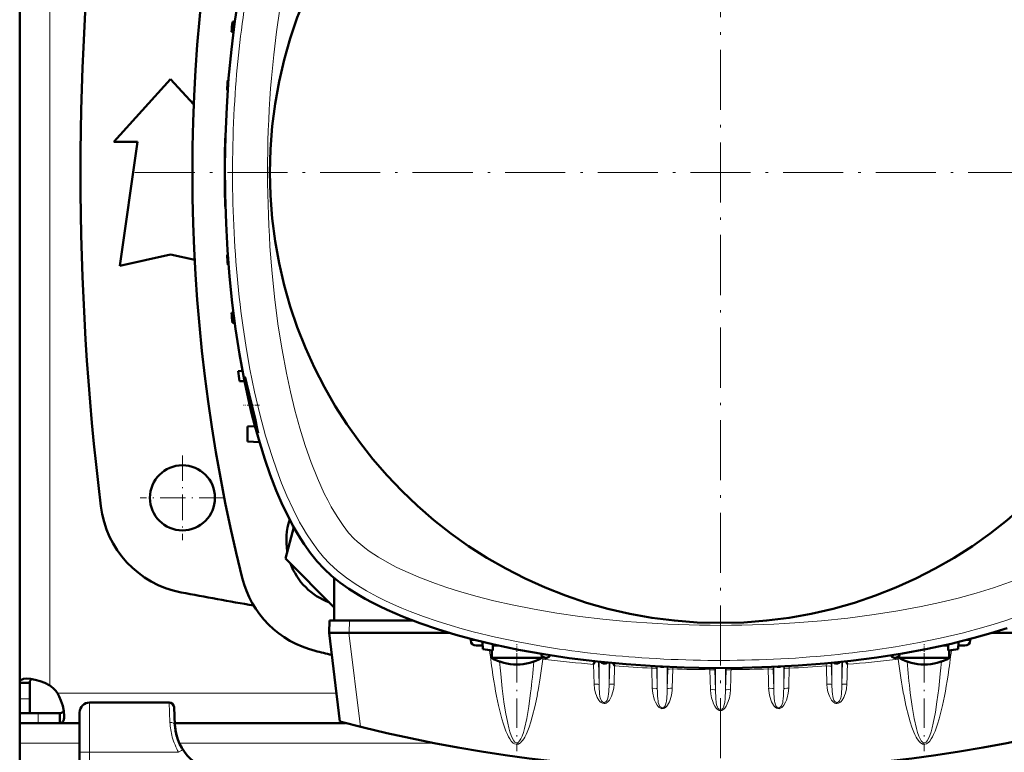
# Model space of a CAD drawing. Extents: x -1595 to 1972, y -1605 to 604.
# Tile 15 of 53: x -148 to 48, y -1235 to -1089. Entities that reach past the tile are written whole.
import ezdxf

# ---------------------------------------------------------------- set-up
doc = ezdxf.new("R2010")
doc.units = 0
doc.linetypes.add('DASHDOT', pattern=[18.5, 12, -3, 0.5, -3])

msp = doc.modelspace()

# ---------------------------------------------------------------- linework, layer by layer
at = {"color": 7, "linetype": 'DASHDOT', "lineweight": 18}
for p, q in [((-8.44, -1002.63), (-8.44, -1236.63)), ((108.56, -1119.63), (-125.44, -1119.63))]:
    msp.add_line(p, q, dxfattribs=at)
at = {"color": 7, "lineweight": 50}
for p, q in [((-148.43, -1017.66), (-148.43, -1119.63)), ((-105.93, -1089.57), (-105.47, -1089.55)), ((-106.13, -1091.57), (-105.74, -1091.58)), ((-129.66, -1113.51), (-118.28, -1101.01)), ((-118.28, -1101.01), (-113.66, -1106.09)), ((-106.88, -1101.19), (-106.72, -1101.19)), ((-106.99, -1103.19), (-106.87, -1103.2)), ((-107.37, -1112.82), (-107.35, -1112.82)), ((-124.91, -1113.51), (-129.66, -1113.51)), ((-128.41, -1138.26), (-124.91, -1113.51)), ((-107.44, -1114.82), (-107.44, -1119.47)), ((-107.4, -1114.82), (-107.39, -1114.82)), ((-148.43, -1221.6), (-148.43, -1119.63)), ((-107.44, -1119.79), (-107.44, -1124.45)), ((-107.4, -1124.44), (-107.39, -1124.44)), ((-107.37, -1126.44), (-107.35, -1126.44)), ((-118.28, -1136.01), (-128.41, -1138.26)), ((-113.48, -1137.07), (-118.28, -1136.01)), ((-106.99, -1136.07), (-106.87, -1136.06)), ((-106.88, -1138.07), (-106.72, -1138.07)), ((-106.13, -1147.69), (-105.74, -1147.68)), ((-105.93, -1149.69), (-105.47, -1149.71)), ((-103.92, -1159.29), (-104.81, -1159.32)), ((-104.53, -1161.32), (-103.52, -1161.35)), ((-103.05, -1161.99), (-102.09, -1166.1)), ((-102.09, -1166.1), (-102.08, -1166.13)), ((-102.95, -1170.41), (-101.42, -1170.33)), ((-102.95, -1170.41), (-102.95, -1173.41)), ((-100.52, -1173.54), (-102.95, -1173.41)), ((-93.68, -1190.5), (-95.36, -1196.76)), ((-95.36, -1196.76), (-85.61, -1206.51)), ((-85.61, -1209.13), (-85.61, -1200.66)), ((-86.58, -1209.13), (-86.64, -1211.63)), ((-85.61, -1209.13), (-86.58, -1209.13)), ((-70.02, -1209.13), (-85.61, -1209.13)), ((-86.64, -1211.63), (-82.67, -1211.63)), ((-84.47, -1229.34), (-86.64, -1211.63)), ((-82.64, -1211.63), (-82.67, -1211.63)), ((-82.64, -1211.63), (-62.6, -1211.63)), ((-58.31, -1212.83), (-58.33, -1213.16)), ((-55.94, -1214.85), (-55.99, -1213.41)), ((39.06, -1214.85), (39.11, -1213.41)), ((41.43, -1212.83), (41.44, -1213.16)), ((45.72, -1211.63), (65.76, -1211.63)), ((-57.24, -1214.13), (-55.97, -1214.13)), ((-54.14, -1216.59), (-54.14, -1215.13)), ((-53.94, -1215.16), (-53.9, -1213.91)), ((-53.91, -1214.13), (-53.75, -1214.13)), ((-53.75, -1214.13), (-53.53, -1214.13)), ((-53.53, -1214.13), (-53.47, -1214.13)), ((-52.9, -1214.13), (-53.47, -1214.13)), ((36.59, -1214.13), (36.01, -1214.13)), ((36.87, -1214.13), (36.59, -1214.13)), ((36.87, -1214.13), (37.02, -1214.13)), ((37.06, -1215.16), (37.01, -1213.91)), ((37.26, -1216.59), (37.26, -1215.13)), ((39.08, -1214.13), (40.36, -1214.13)), ((-53.53, -1216.59), (-54.14, -1216.59)), ((-46.75, -1216.59), (-53.53, -1216.59)), ((-44.14, -1216.59), (-46.75, -1216.59)), ((-44.14, -1216.59), (-44.14, -1216.14)), ((-33.45, -1217.28), (-33.81, -1217.89)), ((16.57, -1217.28), (16.92, -1217.89)), ((27.26, -1216.59), (27.26, -1216.14)), ((27.87, -1216.59), (27.26, -1216.59)), ((27.87, -1216.59), (34.65, -1216.59)), ((34.65, -1216.59), (37.26, -1216.59)), ((-29.89, -1217.65), (-29.59, -1218.22)), ((-148.43, -1221.6), (-146.43, -1221.6)), ((-148.43, -1224.77), (-148.43, -1221.6)), ((-146.43, -1224.77), (-146.43, -1221.6)), ((-148.43, -1227.63), (-148.43, -1224.77)), ((-146.43, -1227.63), (-146.43, -1224.77)), ((-118.6, -1225.52), (-134.46, -1225.52)), ((-117.42, -1230.04), (-117.6, -1226.47)), ((-148.43, -1227.63), (-146.43, -1227.63)), ((-148.43, -1229.63), (-148.43, -1227.63)), ((-144.74, -1227.63), (-148.43, -1227.63)), ((-140.41, -1227.63), (-144.74, -1227.63)), ((-140.41, -1229.63), (-140.41, -1227.63)), ((-136.46, -1227.51), (-136.51, -1235.47)), ((-148.43, -1229.63), (-148.43, -1233.63)), ((-144.74, -1229.63), (-148.43, -1229.63)), ((-140.41, -1229.63), (-144.74, -1229.63)), ((-136.47, -1229.63), (-140.41, -1229.63)), ((-83.34, -1229.63), (-117.44, -1229.63)), ((-148.43, -1233.63), (-148.43, -1247.63)), ((-136.93, -1317.52), (-136.51, -1235.47))]:
    msp.add_line(p, q, dxfattribs=at)
at = {"color": 7, "lineweight": 18}
for p, q in [((-142.43, -1017.17), (-142.43, -1119.63)), ((-142.43, -1222.1), (-142.43, -1119.63)), ((-82.58, -1209.13), (-82.64, -1211.63)), ((-80.37, -1230.38), (-82.67, -1211.63)), ((-58.33, -1213.16), (-57.03, -1213.16)), ((40.14, -1213.16), (41.44, -1213.16)), ((-43.84, -1216.44), (-43.94, -1216.83)), ((-43.38, -1216.59), (-43.42, -1216.92)), ((-32.83, -1217.35), (-32.69, -1221.94)), ((-32.69, -1217.37), (-32.69, -1221.94)), ((15.94, -1217.35), (15.81, -1221.94)), ((15.81, -1217.37), (15.81, -1221.94)), ((26.5, -1216.59), (26.54, -1216.92)), ((26.95, -1216.44), (27.05, -1216.83)), ((-33.81, -1217.89), (-33.69, -1221.85)), ((-30.69, -1217.57), (-30.69, -1221.94)), ((-30.69, -1221.94), (-30.57, -1217.58)), ((-29.7, -1221.85), (-29.59, -1218.22)), ((-22.18, -1218.23), (-22.18, -1218.65)), ((-22.18, -1218.65), (-22.07, -1222.68)), ((-21.19, -1218.29), (-21.18, -1218.74)), ((-21.18, -1218.74), (-21.07, -1222.76)), ((-21.07, -1218.29), (-21.07, -1222.76)), ((-19.07, -1218.39), (-19.07, -1222.76)), ((-19.07, -1222.76), (-18.96, -1218.9)), ((-18.96, -1218.9), (-18.95, -1218.4)), ((-18.07, -1222.68), (-17.96, -1218.82)), ((-17.96, -1218.82), (-17.95, -1218.44)), ((-10.56, -1218.62), (-10.56, -1218.96)), ((-10.56, -1218.96), (-10.44, -1222.96)), ((-9.57, -1218.63), (-9.56, -1219.05)), ((-9.56, -1219.05), (-9.44, -1223.04)), ((-9.44, -1218.63), (-9.44, -1223.04)), ((-7.44, -1218.63), (-7.44, -1223.04)), ((-7.33, -1219.05), (-7.44, -1223.04)), ((-7.32, -1218.63), (-7.33, -1219.05)), ((-6.33, -1218.62), (-6.33, -1218.96)), ((1.07, -1218.82), (1.06, -1218.44)), ((2.07, -1218.9), (2.06, -1218.4)), ((2.18, -1222.76), (2.07, -1218.9)), ((2.18, -1218.39), (2.18, -1222.76)), ((4.18, -1218.29), (4.18, -1222.76)), ((4.3, -1218.74), (4.18, -1222.76)), ((4.31, -1218.29), (4.3, -1218.74)), ((5.3, -1218.23), (5.3, -1218.65)), ((12.7, -1218.22), (12.68, -1217.68)), ((13.81, -1221.94), (13.7, -1218.31)), ((13.81, -1217.57), (13.81, -1221.94)), ((-148.43, -1224.77), (-146.43, -1224.77)), ((-85.17, -1223.63), (-140.9, -1223.63)), ((-134.46, -1225.52), (-134.51, -1235.47)), ((-118.6, -1225.52), (-118.41, -1229.49)), ((-144.74, -1229.63), (-144.74, -1227.63)), ((-136.5, -1233.63), (-148.43, -1233.63)), ((-116.09, -1235.09), (-116.68, -1235.47)), ((-65.63, -1233.63), (-116.55, -1233.63)), ((-115.84, -1234.93), (-116.09, -1235.09)), ((-134.51, -1235.47), (-134.93, -1317.52)), ((-116.68, -1235.47), (-134.51, -1235.47))]:
    msp.add_line(p, q, dxfattribs=at)
at = {"color": 7, "linetype": 'DASHDOT', "lineweight": 18, "ltscale": 0.079409}
msp.add_line((-100.54, -1166.13), (-103.72, -1166.13), dxfattribs=at)
at = {"color": 7, "linetype": 'DASHDOT', "lineweight": 18, "ltscale": 0.422498}
msp.add_line((-115.93, -1176.18), (-115.93, -1193.08), dxfattribs=at)
at = {"color": 7, "linetype": 'DASHDOT', "lineweight": 18, "ltscale": 0.4225}
msp.add_line((-107.48, -1184.63), (-124.38, -1184.63), dxfattribs=at)
at = {"color": 7, "linetype": 'DASHDOT', "lineweight": 18, "ltscale": 0.073834}
msp.add_line((-49.14, -1216.84), (-49.14, -1213.88), dxfattribs=at)
at = {"color": 7, "linetype": 'DASHDOT', "lineweight": 18, "ltscale": 0.073831}
msp.add_line((32.26, -1216.84), (32.26, -1213.88), dxfattribs=at)
at = {"color": 7, "linetype": 'DASHDOT', "lineweight": 18, "ltscale": 0.487851}
msp.add_line((-49.14, -1215.7), (-49.14, -1235.22), dxfattribs=at)
at = {"color": 7, "linetype": 'DASHDOT', "lineweight": 18, "ltscale": 0.487872}
msp.add_line((32.26, -1215.7), (32.26, -1235.22), dxfattribs=at)
at = {"color": 7, "lineweight": 18}
for points in [[(-98.13, -1100.78), (-97.69, -1096.14), (-97.14, -1091.53), (-96.48, -1086.96), (-95.72, -1082.44), (-94.83, -1077.98), (-94.01, -1074.35), (-93.09, -1070.78), (-92.09, -1067.28), (-91.36, -1064.97), (-90.58, -1062.71), (-89.43, -1059.7), (-88.19, -1056.81), (-87.27, -1054.87), (-86.31, -1053.03), (-85.3, -1051.3)], [(-81.61, -1192.8), (-82.72, -1191.6), (-83.83, -1190.18), (-85.04, -1188.39), (-86.21, -1186.42), (-86.91, -1185.11), (-87.59, -1183.75), (-88.29, -1182.24), (-88.97, -1180.68), (-90.21, -1177.56), (-91.39, -1174.18), (-92.47, -1170.69), (-93.46, -1167.11), (-94.35, -1163.46), (-95.15, -1159.74), (-96.03, -1155.08), (-96.78, -1150.35), (-97.47, -1145.1), (-98.02, -1139.8), (-98.44, -1134.46)], [(-86.56, -1197.75), (-87.75, -1196.47), (-88.91, -1195.06), (-90.04, -1193.51), (-91.12, -1191.85), (-91.83, -1190.68), (-92.51, -1189.47), (-93.83, -1186.92), (-95.07, -1184.22), (-96.12, -1181.7), (-97.1, -1179.09), (-98.03, -1176.4), (-98.69, -1174.33), (-99.31, -1172.23), (-100.48, -1167.91), (-101.51, -1163.48), (-102.44, -1158.95), (-103.21, -1154.58), (-103.88, -1150.14)], [(-76.77, -1196.49), (-78.62, -1195.27), (-79.5, -1194.63), (-80.32, -1193.98), (-81, -1193.39), (-81.61, -1192.8)], [(64.73, -1192.8), (63.52, -1193.9), (62.1, -1195.01), (60.31, -1196.22), (58.34, -1197.39), (57.03, -1198.1), (55.67, -1198.78), (54.16, -1199.48), (52.61, -1200.16), (49.49, -1201.4), (46.11, -1202.58), (42.62, -1203.66), (39.04, -1204.65), (35.38, -1205.54), (31.67, -1206.34), (27, -1207.22), (22.28, -1207.97), (17.02, -1208.66), (11.72, -1209.21), (6.39, -1209.63)], [(-44.2, -1214.26), (-48.85, -1213.42), (-53.42, -1212.45), (-57.88, -1211.37), (-60.07, -1210.78), (-62.22, -1210.16), (-65.03, -1209.28), (-67.76, -1208.34), (-70.41, -1207.34), (-72.12, -1206.65), (-73.78, -1205.93), (-75.38, -1205.19), (-76.93, -1204.42), (-79.16, -1203.21), (-81.25, -1201.94), (-83.17, -1200.62), (-84.92, -1199.25), (-85.77, -1198.51), (-86.56, -1197.75)], [(-27.29, -1209.32), (-31.94, -1208.88), (-36.55, -1208.33), (-41.11, -1207.67), (-45.63, -1206.9), (-50.09, -1206.02), (-53.73, -1205.19), (-57.3, -1204.28), (-60.8, -1203.28), (-63.1, -1202.55), (-65.36, -1201.77), (-68.38, -1200.62), (-71.27, -1199.38), (-73.2, -1198.46), (-75.04, -1197.49), (-76.77, -1196.49)], [(69.68, -1197.75), (68.4, -1198.94), (66.98, -1200.1), (65.44, -1201.22), (63.78, -1202.31), (62.61, -1203.02), (61.39, -1203.7), (58.84, -1205.02), (56.14, -1206.26), (53.63, -1207.3), (51.02, -1208.29), (48.33, -1209.22), (46.26, -1209.88), (44.15, -1210.5), (39.84, -1211.66), (35.41, -1212.7), (30.88, -1213.62), (26.5, -1214.4), (22.06, -1215.06)], [(-21.18, -1218.74), (-21.19, -1218.73), (-21.2, -1218.72), (-21.3, -1218.69), (-21.46, -1218.67), (-22.18, -1218.65)], [(-18.96, -1218.9), (-18.95, -1218.9), (-18.94, -1218.88), (-18.84, -1218.85), (-18.64, -1218.83), (-17.96, -1218.82)], [(-9.56, -1219.05), (-9.56, -1219.04), (-9.58, -1219.03), (-9.69, -1218.99), (-9.89, -1218.97), (-10.56, -1218.96)], [(-7.33, -1219.05), (-7.32, -1219.04), (-7.31, -1219.03), (-7.2, -1218.99), (-7, -1218.97), (-6.33, -1218.96)], [(2.07, -1218.9), (2.07, -1218.9), (2.05, -1218.88), (1.95, -1218.85), (1.76, -1218.83), (1.07, -1218.82)], [(4.3, -1218.74), (4.3, -1218.73), (4.32, -1218.72), (4.42, -1218.69), (4.57, -1218.67), (5.3, -1218.65)], [(13.7, -1218.31), (13.7, -1218.3), (13.68, -1218.29), (13.58, -1218.26), (13.39, -1218.23), (12.7, -1218.22)], [(-52.34, -1219.8), (-52.03, -1222.7), (-51.69, -1225.39), (-51.37, -1227.45)], [(35.45, -1219.8), (35.15, -1222.7), (34.8, -1225.39), (34.48, -1227.45)], [(-32.69, -1221.94), (-32.7, -1221.93), (-32.71, -1221.92), (-32.78, -1221.9), (-32.92, -1221.87), (-33.3, -1221.85), (-33.69, -1221.85)], [(-33.69, -1221.85), (-33.6, -1222.78), (-33.39, -1223.68), (-33.24, -1224.11), (-33.05, -1224.54), (-32.73, -1225.08), (-32.53, -1225.32), (-32.29, -1225.53), (-32, -1225.68), (-31.67, -1225.73), (-31.47, -1225.7), (-31.27, -1225.63), (-30.93, -1225.39), (-30.63, -1225.05), (-30.4, -1224.67), (-30.21, -1224.27), (-29.92, -1223.39), (-29.77, -1222.63), (-29.7, -1221.85)], [(-30.69, -1221.94), (-30.69, -1221.93), (-30.68, -1221.92), (-30.61, -1221.9), (-30.47, -1221.87), (-30.09, -1221.85), (-29.7, -1221.85)], [(-22.07, -1222.68), (-21.97, -1223.64), (-21.76, -1224.58), (-21.61, -1225.03), (-21.43, -1225.48), (-21.11, -1226.05), (-20.92, -1226.3), (-20.7, -1226.52), (-20.43, -1226.68), (-20.15, -1226.76), (-19.86, -1226.74), (-19.61, -1226.64), (-19.38, -1226.47), (-19.19, -1226.28), (-19, -1226.02), (-18.84, -1225.75), (-18.66, -1225.37), (-18.51, -1224.97), (-18.24, -1224.05), (-18.1, -1223.11), (-18.07, -1222.68)], [(-21.07, -1222.76), (-21.07, -1222.76), (-21.1, -1222.74), (-21.31, -1222.7), (-21.94, -1222.68), (-22.07, -1222.68)], [(-19.98, -1226.56), (-19.79, -1226.48), (-19.64, -1226.35), (-19.51, -1226.17), (-19.41, -1225.98), (-19.28, -1225.54), (-19.22, -1225.25), (-19.16, -1224.67), (-19.09, -1223.49), (-19.07, -1222.76)], [(-19.07, -1222.76), (-19.07, -1222.76), (-19.05, -1222.75), (-18.98, -1222.72), (-18.84, -1222.7), (-18.46, -1222.68), (-18.07, -1222.68)], [(-9.44, -1223.04), (-9.45, -1223.04), (-9.46, -1223.03), (-9.53, -1223), (-9.67, -1222.98), (-10.05, -1222.95), (-10.44, -1222.96)], [(-10.44, -1222.96), (-10.37, -1223.77), (-10.22, -1224.56), (-9.99, -1225.34), (-9.81, -1225.79), (-9.58, -1226.24), (-9.29, -1226.65), (-9.11, -1226.83), (-8.91, -1226.99), (-8.68, -1227.09), (-8.44, -1227.12)], [(-9.44, -1223.04), (-9.38, -1224.69), (-9.3, -1225.55), (-9.21, -1225.99), (-9.06, -1226.43), (-8.9, -1226.69), (-8.68, -1226.87), (-8.44, -1226.93)], [(-6.45, -1222.96), (-6.52, -1223.77), (-6.67, -1224.56), (-6.9, -1225.34), (-7.08, -1225.79), (-7.31, -1226.24), (-7.59, -1226.65), (-7.77, -1226.83), (-7.98, -1226.99), (-8.2, -1227.09), (-8.44, -1227.12)], [(-7.44, -1223.04), (-7.51, -1224.69), (-7.59, -1225.55), (-7.68, -1225.99), (-7.83, -1226.43), (-7.99, -1226.69), (-8.2, -1226.87), (-8.44, -1226.93)], [(-7.44, -1223.04), (-7.44, -1223.04), (-7.43, -1223.03), (-7.36, -1223), (-7.22, -1222.98), (-6.84, -1222.95), (-6.45, -1222.96)], [(2.18, -1222.76), (2.18, -1222.76), (2.15, -1222.74), (1.94, -1222.7), (1.31, -1222.68), (1.18, -1222.68)], [(5.18, -1222.68), (5.08, -1223.64), (4.87, -1224.58), (4.72, -1225.03), (4.54, -1225.48), (4.23, -1226.05), (4.04, -1226.3), (3.81, -1226.52), (3.54, -1226.68), (3.26, -1226.76), (2.98, -1226.74), (2.72, -1226.64), (2.5, -1226.47), (2.3, -1226.28), (2.12, -1226.02), (1.95, -1225.75), (1.77, -1225.37), (1.62, -1224.97), (1.36, -1224.05), (1.21, -1223.11), (1.18, -1222.68)], [(3.09, -1226.56), (2.91, -1226.48), (2.75, -1226.35), (2.62, -1226.17), (2.52, -1225.98), (2.39, -1225.54), (2.34, -1225.25), (2.27, -1224.67), (2.2, -1223.49), (2.18, -1222.76)], [(4.18, -1222.76), (4.18, -1222.76), (4.2, -1222.75), (4.27, -1222.72), (4.41, -1222.7), (4.79, -1222.68), (5.18, -1222.68)], [(13.81, -1221.94), (13.8, -1221.93), (13.79, -1221.92), (13.72, -1221.9), (13.58, -1221.87), (13.2, -1221.85), (12.81, -1221.85)], [(16.8, -1221.85), (16.71, -1222.78), (16.5, -1223.68), (16.35, -1224.11), (16.17, -1224.54), (15.84, -1225.08), (15.64, -1225.32), (15.41, -1225.53), (15.11, -1225.68), (14.78, -1225.73), (14.58, -1225.7), (14.38, -1225.63), (14.04, -1225.39), (13.75, -1225.05), (13.51, -1224.67), (13.33, -1224.27), (13.03, -1223.39), (12.88, -1222.63), (12.81, -1221.85)], [(15.81, -1221.94), (15.81, -1221.93), (15.84, -1221.91), (15.96, -1221.88), (16.14, -1221.86), (16.8, -1221.85)], [(-48.81, -1233.81), (-48.58, -1233.7), (-48.37, -1233.55), (-48.16, -1233.34), (-47.97, -1233.11), (-47.73, -1232.78), (-47.53, -1232.43), (-47.27, -1231.94), (-47.05, -1231.44), (-46.66, -1230.43), (-46.33, -1229.4), (-46.03, -1228.37), (-45.49, -1226.14), (-45.03, -1223.89)], [(-48.56, -1233.19), (-48.31, -1232.77), (-48.06, -1232.21), (-47.82, -1231.51), (-47.59, -1230.69), (-47.15, -1228.72), (-46.74, -1226.34), (-46.37, -1223.6)], [(-32.59, -1223.81), (-32.53, -1224.31), (-32.47, -1224.56), (-32.36, -1224.92)], [(-32.36, -1224.92), (-32.2, -1225.19), (-31.99, -1225.4), (-31.78, -1225.49)], [(-31.78, -1225.49), (-31.62, -1225.49), (-31.46, -1225.44), (-31.28, -1225.3), (-31.08, -1225.04)], [(-31.08, -1225.04), (-30.93, -1224.63), (-30.87, -1224.35), (-30.79, -1223.79)], [(-20.98, -1224.7), (-20.92, -1225.23), (-20.87, -1225.49), (-20.76, -1225.88), (-20.62, -1226.18), (-20.53, -1226.31), (-20.36, -1226.46), (-20.17, -1226.55), (-19.98, -1226.56)], [(4.09, -1224.7), (4.03, -1225.23), (3.98, -1225.49), (3.87, -1225.88), (3.74, -1226.18), (3.64, -1226.31), (3.48, -1226.46), (3.28, -1226.55), (3.09, -1226.56)], [(14.2, -1225.04), (14.04, -1224.63), (13.98, -1224.35), (13.9, -1223.79)], [(14.9, -1225.49), (14.73, -1225.49), (14.57, -1225.44), (14.39, -1225.3), (14.2, -1225.04)], [(15.47, -1224.92), (15.32, -1225.19), (15.1, -1225.4), (14.9, -1225.49)], [(15.71, -1223.81), (15.64, -1224.31), (15.59, -1224.56), (15.47, -1224.92)], [(31.93, -1233.81), (31.69, -1233.7), (31.48, -1233.55), (31.27, -1233.34), (31.08, -1233.11), (30.85, -1232.78), (30.64, -1232.43), (30.39, -1231.94), (30.16, -1231.44), (29.78, -1230.43), (29.44, -1229.4), (29.15, -1228.37), (28.6, -1226.14), (28.15, -1223.89)], [(31.67, -1233.19), (31.42, -1232.77), (31.18, -1232.21), (30.94, -1231.51), (30.7, -1230.69), (30.26, -1228.72), (29.85, -1226.34), (29.48, -1223.6)], [(-52.42, -1227.74), (-52.13, -1228.8), (-51.82, -1229.85), (-51.32, -1231.24), (-51.02, -1231.92), (-50.79, -1232.37), (-50.54, -1232.8), (-50.24, -1233.21), (-50.05, -1233.42), (-49.83, -1233.62), (-49.57, -1233.77), (-49.28, -1233.86), (-48.96, -1233.85), (-48.81, -1233.81)], [(-51.37, -1227.45), (-50.95, -1229.64), (-50.73, -1230.58), (-50.5, -1231.41), (-50.26, -1232.12), (-50.01, -1232.71), (-49.75, -1233.15), (-49.5, -1233.43), (-49.33, -1233.54), (-49.17, -1233.58), (-49, -1233.56)], [(35.53, -1227.74), (35.25, -1228.8), (34.93, -1229.85), (34.43, -1231.24), (34.14, -1231.92), (33.91, -1232.37), (33.65, -1232.8), (33.35, -1233.21), (33.16, -1233.42), (32.94, -1233.62), (32.69, -1233.77), (32.39, -1233.86), (32.08, -1233.85), (31.93, -1233.81)], [(34.48, -1227.45), (34.06, -1229.64), (33.84, -1230.58), (33.61, -1231.41), (33.37, -1232.12), (33.12, -1232.71), (32.87, -1233.15), (32.62, -1233.43), (32.45, -1233.54), (32.28, -1233.58), (32.11, -1233.56)], [(-49, -1233.56), (-48.78, -1233.43), (-48.56, -1233.19)], [(32.11, -1233.56), (31.89, -1233.43), (31.67, -1233.19)], [(-136.51, -1235.47), (-136.5, -1235.47), (-136.48, -1235.46), (-134.51, -1235.47)]]:
    msp.add_lwpolyline(points, dxfattribs=at)
at = {"color": 7, "lineweight": 50}
for points in [[(-104.69, -1084.32), (-105.46, -1089.42), (-105.82, -1092.24), (-106.15, -1095.09), (-106.69, -1100.81), (-107.08, -1106.58), (-107.33, -1112.39), (-107.44, -1118.2), (-107.4, -1124.03), (-107.22, -1129.84), (-106.93, -1135.15), (-106.52, -1140.43), (-105.98, -1145.67), (-105.32, -1150.85), (-104.52, -1155.96), (-103.59, -1160.99), (-102.58, -1165.69), (-102.03, -1167.99), (-101.44, -1170.27), (-100.49, -1173.63), (-99.47, -1176.9), (-98.37, -1180.07), (-97.18, -1183.14), (-95.91, -1186.07), (-94.56, -1188.85), (-93.84, -1190.23), (-93.09, -1191.55), (-92.36, -1192.75), (-91.61, -1193.91), (-90.34, -1195.7), (-89.01, -1197.34), (-87.64, -1198.83)], [(-102.38, -1166.13), (-102.84, -1164.08), (-103.2, -1162.23), (-103.43, -1160.85), (-103.45, -1160.61), (-103.45, -1160.57), (-103.44, -1160.56)], [(-103.44, -1160.55), (-103.44, -1160.55), (-103.43, -1160.56), (-103.41, -1160.59), (-103.32, -1160.88)], [(-101.2, -1170.58), (-101.87, -1168.19), (-102.38, -1166.13)], [(-102.08, -1166.13), (-101.36, -1169.15), (-100.97, -1170.82), (-100.84, -1171.43), (-100.81, -1171.59)], [(-100.82, -1171.64), (-100.82, -1171.64), (-100.82, -1171.64), (-100.83, -1171.64), (-100.84, -1171.62), (-100.9, -1171.48)], [(-100.81, -1171.59), (-100.81, -1171.63), (-100.81, -1171.64), (-100.82, -1171.64), (-100.82, -1171.64), (-100.82, -1171.64)], [(-87.64, -1198.83), (-86.15, -1200.2), (-84.5, -1201.53), (-82.71, -1202.81), (-80.78, -1204.03), (-79.43, -1204.8), (-78.04, -1205.56), (-76.57, -1206.3), (-75.06, -1207.02), (-71.94, -1208.37), (-68.53, -1209.68), (-64.99, -1210.89), (-61.32, -1212.01), (-57.56, -1213.02), (-53.7, -1213.95), (-51.25, -1214.48), (-48.78, -1214.98), (-43.76, -1215.88), (-38.66, -1216.64), (-35.83, -1217.01), (-32.99, -1217.33), (-27.26, -1217.88), (-21.49, -1218.27), (-15.69, -1218.52), (-9.87, -1218.63), (-4.05, -1218.59), (1.76, -1218.41), (7.07, -1218.12), (12.35, -1217.71), (17.59, -1217.17), (22.77, -1216.5), (27.89, -1215.71), (32.92, -1214.78), (37.61, -1213.77), (39.92, -1213.21), (42.2, -1212.63), (45.55, -1211.68), (48.83, -1210.66)], [(-147.01, -1220.75), (-147.66, -1220.81), (-147.92, -1220.89), (-148.13, -1220.99), (-148.28, -1221.13), (-148.38, -1221.3), (-148.43, -1221.6)], [(-142.43, -1222.1), (-143.38, -1221.62), (-144.36, -1221.24), (-145.33, -1220.97), (-146.25, -1220.81), (-147.01, -1220.75)], [(-146, -1220.84), (-146.24, -1221.01), (-146.39, -1221.26), (-146.43, -1221.6)], [(-139.56, -1228.21), (-139.63, -1227.27), (-139.85, -1226.21), (-140.21, -1225.1), (-140.52, -1224.35), (-140.9, -1223.63)], [(-140.41, -1227.63), (-140.07, -1227.59), (-139.81, -1227.44), (-139.64, -1227.2)], [(-140.41, -1229.63), (-140.22, -1229.61), (-140.05, -1229.56), (-139.91, -1229.46), (-139.8, -1229.33), (-139.7, -1229.15), (-139.63, -1228.94), (-139.58, -1228.6), (-139.56, -1228.21)]]:
    msp.add_lwpolyline(points, dxfattribs=at)
for centre, radius in [((-8.44, -1119.63), 90), ((-115.93, -1184.63), 6.5)]:
    msp.add_circle(centre, radius, dxfattribs=at)
for centre, radius, start, end in [((221.18, -1119.63), 335.12, 166.0141, 193.9859), ((413.72, -1119.63), 550, 173.0365, 186.9635), ((192.56, -1119.63), 300, 174.2488, 174.6326), ((192.56, -1119.63), 300, 176.4765, 176.8591), ((192.56, -1119.63), 300, 178.6988, 179.0808), ((-106.44, -1124.44), 1, 180.0772, 196.9461), ((192.56, -1119.63), 300, 180.9192, 181.3012), ((192.56, -1119.63), 300, 183.1409, 183.5235), ((192.56, -1119.63), 300, 185.3674, 185.7512), ((192.56, -1119.63), 300, 187.6021, 187.9876), ((-103.44, -1160.56), 0.0068, 100.5935, 167.6521), ((-138.78, -1170.22), 36.67, 12.9799, 14.7608), ((-86.36, -1166.17), 15.48, 196.5335, 200.0564), ((-112.38, -1183.89), 20, 186.9635, 259.0156), ((-81.97, -1193.17), 13.2, 161.5341, 189.62), ((-81.97, -1193.17), 13.2, 200.38, 249.62), ((-84.59, -1195.79), 20, 193.9859, 256.0141), ((-8.43, -648.38), 565.5, 259.0156, 260.5061), ((-8.43, -890.01), 335.12, 256.0141, 256.5985), ((-8.44, -918.63), 300, 260.8898, 261.2765), ((-8.44, -918.63), 300, 278.7235, 279.1102), ((-49.14, -1207.93), 10, 240, 270), ((-49.14, -1207.93), 10, 270, 300), ((-43.3, -1215.59), 1, 191.4887, 330), ((-31.69, -1216.73), 1, 221.6126, 306.7162), ((14.81, -1216.73), 1, 233.2844, 318.3869), ((26.42, -1215.59), 1, 210, 348.5114), ((32.26, -1207.93), 10, 240, 270), ((32.26, -1207.93), 10, 270, 300), ((-20.07, -1217.41), 1, 246.8763, 287.4426), ((3.18, -1217.41), 1, 252.559, 293.1221), ((-146.56, -1227.75), 7, 36.0817, 53.9139), ((-134.46, -1227.52), 2, 90, 179.7), ((-118.6, -1226.52), 1, 3, 90), ((-107.43, -1229.52), 10, 183, 270), ((-107.43, -1229.52), 10, 183.9422, 198.8098), ((-8.44, -939.13), 300, 255.32, 284.68), ((-107.41, -1229.51), 10.02, 194.756, 198.7969)]:
    msp.add_arc(centre, radius, start, end, dxfattribs=at)
at = {"color": 7, "lineweight": 18}
for centre, radius, start, end in [((105.54, -1196.12), 161.22, 186.7462, 188.5467), ((-122.42, -1196.12), 161.22, 351.4533, 353.2538), ((148.56, -1200.28), 201.85, 184.8456, 185.5494), ((-208.54, -1203.87), 163.37, 353.0644, 355.2758), ((-43.48, -1215.56), 1.35, 234.6002, 250.4746), ((-8.44, -918.27), 300.7, 263.3195, 265.1616), ((26.01, -1212.45), 4.5, 276.6805, 283.2935), ((26.6, -1215.56), 1.35, 289.5262, 305.3945), ((191.5, -1203.88), 163.22, 184.7279, 186.9413), ((-165.45, -1200.28), 201.85, 354.4506, 355.1544), ((-8.44, -918.27), 300.7, 265.9673, 267.3812), ((-8.44, -918.27), 300.7, 268.1866, 269.5974), ((55.09, -1217.08), 41.4, 180.6944, 181.6999), ((-11.52, -1221.78), 21.17, 180.4253, 185.5172), ((-52.48, -1221.75), 21.78, 354.6176, 359.5018), ((4.9, -1222.54), 25.96, 180.4973, 184.7844), ((-21.78, -1222.54), 25.96, 355.2156, 359.5027), ((35.59, -1221.75), 21.78, 180.4982, 185.3824), ((-5.37, -1221.78), 21.17, 354.4828, 359.5747), ((-104.86, -1228.84), 13.58, 182.7354, 195.3114), ((-105.43, -1228.99), 12.98, 195.3711, 209.9371), ((-47.76, -1232.82), 1.45, 210.6768, 223.1147), ((30.87, -1232.82), 1.45, 316.8774, 329.3325)]:
    msp.add_arc(centre, radius, start, end, dxfattribs=at)
for centre, major_axis, ratio, start_param, end_param in [((-76.81, -1119.43), (-0.08, -82.84), 0.351398, 4.269136, 4.52421), ((-71.01, -1119.65), (0.01, -79.94), 0.349164, 4.474079, 4.898746), ((-76.56, -1119.64), (0.01, -83.23), 0.352744, 4.522175, 5.087445), ((-8.43, -1182.2), (79.94, 0.01), 0.349164, 4.474079, 4.898746), ((-53.44, -1213.13), (0, 1), 0.866025, 2.577768, 3.101963), ((-8.64, -1188), (82.84, -0.08), 0.351398, 4.269136, 4.52421), ((-8.43, -1187.75), (83.23, 0.01), 0.352744, 4.522175, 5.087444), ((36.55, -1213.13), (0, 1), 0.866025, 3.181224, 3.705428), ((-48.91, -1172.52), (-0.19, -61.27), 0.120604, 0.577016, 0.762779), ((-42.9, -1212.52), (-4.47, 0), 0.992546, 1.337092, 1.453325), ((-8.45, -922.66), (-298.53, 0), 0.992546, 1.655874, 1.68826), ((32.02, -1172.52), (0.19, -61.27), 0.120604, 5.520407, 5.706169), ((4479.52, -1348.77), (-4487.76, 0), 0.992546, 6.254039, 6.254936), ((-8.44, -922.73), (-298.46, 0), 0.992546, 1.577876, 1.602684), ((-4551.07, -1350.66), (-4554.08, 0), 0.992546, 3.169911, 3.170766), ((4590.95, -1351.61), (-4587.61, 0), 0.992546, 6.25398, 6.254865), ((-8.44, -922.71), (-298.48, 0), 0.992546, 1.616846, 1.641707), ((-4786.44, -1357.74), (-4801.2, 0), 0.992546, 3.170112, 3.170874), ((4876.72, -1359.47), (-4861.89, 0), 0.992546, 6.253842, 6.254662), ((-49.29, -1172.12), (0.13, -61.72), 0.121044, 5.602064, 5.834263), ((32.41, -1172.12), (-0.13, -61.72), 0.121044, 0.448922, 0.681121), ((-118.41, -1230.09), (0.999, 0.052), 0.602126, 0.000227, 1.539305)]:
    msp.add_ellipse(centre, major_axis=major_axis, ratio=ratio, start_param=start_param, end_param=end_param, dxfattribs=at)
at = {"color": 7, "lineweight": 50}
for centre, major_axis, ratio, start_param, end_param in [((-106.44, -1114.82), (0, -0.999), 0.999391, 4.416449, 4.711037), ((-57.17, -1213.13), (1.14, 0.23), 0.853683, 2.936487, 4.481103), ((40.28, -1213.13), (1.14, -0.23), 0.853683, 4.943675, 6.488291)]:
    msp.add_ellipse(centre, major_axis=major_axis, ratio=ratio, start_param=start_param, end_param=end_param, dxfattribs=at)

doc.saveas('drawing.dxf')
